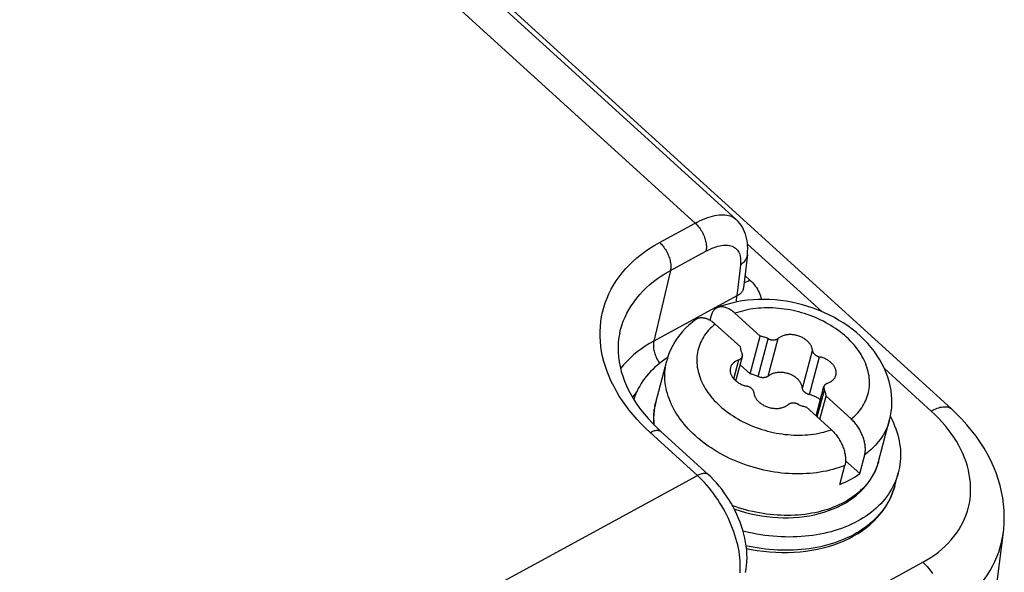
# Model space of a CAD drawing. Extents: x 0 to 594, y 0 to 420.
# Tile 90 of 105: x 560.62 to 564.21, y 111.66 to 113.68. Entities that reach past the tile are written whole.
import ezdxf

# ---------------------------------------------------------------- set-up
doc = ezdxf.new("R2010")
doc.units = 0
doc.header["$LTSCALE"] = 32.67
doc.layers.get('0').update_dxf_attribs({"linetype": 'CONTINUOUS'})
doc.layers.add('DATUM_AXIS', color=7, linetype='CONTINUOUS')

msp = doc.modelspace()

# ---------------------------------------------------------------- linework, layer by layer
at = {"color": 7, "linetype": 'CONTINUOUS'}
for p, q in [((563.2324, 112.9516), (519.6056, 152.6608)), ((564.0171, 112.2602), (555.9719, 119.5829)), ((563.274, 112.8228), (563.2598, 112.702)), ((563.131, 112.0214), (562.9589, 112.1781)), ((564.1356, 111.2508), (564.2067, 111.8104))]:
    msp.add_line(p, q, dxfattribs=at)
at = {"color": 9, "linetype": 'CONTINUOUS'}
for p, q in [((563.0839, 112.9377), (519.4585, 152.6456)), ((562.9542, 112.867), (563.0839, 112.9377)), ((563.5453, 112.615), (563.2747, 112.8614)), ((562.9936, 112.7646), (563.1232, 112.8353)), ((563.2485, 112.7848), (563.2353, 112.6719)), ((562.9936, 112.7646), (562.9332, 112.5072)), ((563.265, 112.7465), (563.2834, 112.7298)), ((563.2353, 112.6719), (562.9332, 112.5072)), ((563.9436, 112.2525), (563.7734, 112.4074)), ((563.0918, 112.0174), (562.9197, 112.174)), ((550.8503, 105.3432), (563.0918, 112.0174)), ((545.2789, 101.5413), (563.9132, 111.7009))]:
    msp.add_line(p, q, dxfattribs=at)
for points in [[(563.0839, 112.9377), (563.0933, 112.9426), (563.1026, 112.9472), (563.1118, 112.9513), (563.1208, 112.955), (563.1297, 112.9583), (563.1384, 112.9611), (563.1468, 112.9634), (563.1551, 112.9653), (563.1631, 112.9668), (563.1708, 112.9678), (563.1783, 112.9683), (563.1855, 112.9684), (563.1925, 112.968), (563.1991, 112.9671), (563.2054, 112.9658), (563.2113, 112.964), (563.2169, 112.9617), (563.2222, 112.959), (563.2271, 112.9559), (563.2316, 112.9523), (563.2324, 112.9516)], [(563.0839, 112.9377), (563.0872, 112.9345), (563.0904, 112.9312), (563.0935, 112.9277), (563.0966, 112.9241), (563.0995, 112.9202), (563.1023, 112.9163), (563.105, 112.9121), (563.1076, 112.9079), (563.11, 112.9036), (563.1122, 112.8992), (563.1143, 112.8948), (563.1163, 112.8903), (563.118, 112.8857), (563.1195, 112.8812), (563.1209, 112.8766), (563.1221, 112.8721), (563.123, 112.8676), (563.1238, 112.8632), (563.1244, 112.8589), (563.1247, 112.8546), (563.1248, 112.8505), (563.1247, 112.8464), (563.1244, 112.8426), (563.1239, 112.8388), (563.1232, 112.8353)], [(562.9197, 112.174), (562.9031, 112.1896), (562.8872, 112.2055), (562.872, 112.2217), (562.8576, 112.2383), (562.8438, 112.2551), (562.8309, 112.2721), (562.8187, 112.2894), (562.8073, 112.307), (562.7968, 112.3246), (562.7871, 112.3425), (562.7782, 112.3605), (562.7701, 112.3786), (562.763, 112.3968), (562.7567, 112.415), (562.7513, 112.4333), (562.7467, 112.4517), (562.7431, 112.47), (562.7404, 112.4882), (562.7385, 112.5065), (562.7376, 112.5246), (562.7376, 112.5426), (562.7385, 112.5605), (562.7403, 112.5783), (562.743, 112.5958), (562.7466, 112.6132), (562.7511, 112.6303), (562.7565, 112.6472), (562.7628, 112.6639), (562.7699, 112.6802), (562.7779, 112.6962), (562.7868, 112.7119), (562.7965, 112.7273), (562.807, 112.7422), (562.8183, 112.7568), (562.8305, 112.7709), (562.8434, 112.7846), (562.8571, 112.7979), (562.8715, 112.8107), (562.8867, 112.823), (562.9026, 112.8348), (562.9191, 112.846), (562.9364, 112.8568), (562.9542, 112.867)], [(562.9542, 112.867), (562.9575, 112.8638), (562.9607, 112.8605), (562.9639, 112.857), (562.9669, 112.8534), (562.9698, 112.8495), (562.9727, 112.8456), (562.9753, 112.8414), (562.9779, 112.8372), (562.9803, 112.8329), (562.9826, 112.8285), (562.9847, 112.8241), (562.9866, 112.8196), (562.9883, 112.815), (562.9899, 112.8105), (562.9912, 112.8059), (562.9924, 112.8014), (562.9934, 112.797), (562.9941, 112.7925), (562.9947, 112.7882), (562.995, 112.7839), (562.9952, 112.7798), (562.9951, 112.7757), (562.9948, 112.7719), (562.9943, 112.7681), (562.9936, 112.7646)], [(563.1232, 112.8353), (563.1308, 112.8392), (563.1383, 112.8428), (563.1457, 112.8461), (563.1529, 112.8489), (563.16, 112.8514), (563.1669, 112.8534), (563.1737, 112.8551), (563.1802, 112.8563), (563.1865, 112.8572), (563.1926, 112.8576), (563.1984, 112.8576), (563.204, 112.8572), (563.2093, 112.8564), (563.2143, 112.8552), (563.219, 112.8535), (563.2234, 112.8515), (563.2275, 112.8491), (563.2313, 112.8462), (563.2347, 112.843), (563.2378, 112.8394), (563.2405, 112.8354), (563.2429, 112.8311), (563.2449, 112.8264), (563.2465, 112.8214), (563.2478, 112.816), (563.2487, 112.8104), (563.2492, 112.8044), (563.2493, 112.7981), (563.2491, 112.7916), (563.2485, 112.7848)], [(563.274, 112.8228), (563.2735, 112.8198), (563.2727, 112.8161), (563.2715, 112.8125), (563.2701, 112.8089), (563.2683, 112.8054), (563.2663, 112.8021), (563.264, 112.7988), (563.2614, 112.7957), (563.2585, 112.7927), (563.2554, 112.7899), (563.252, 112.7873), (563.2485, 112.7848)], [(562.8094, 112.5378), (562.8122, 112.5492), (562.8168, 112.5646), (562.8222, 112.5797), (562.8283, 112.5946), (562.8353, 112.6092), (562.8431, 112.6235), (562.8517, 112.6375), (562.8611, 112.6511), (562.8712, 112.6644), (562.882, 112.6772), (562.8936, 112.6897), (562.9059, 112.7018), (562.9189, 112.7134), (562.9325, 112.7246), (562.9468, 112.7353), (562.9618, 112.7456), (562.9774, 112.7553), (562.9936, 112.7646)], [(563.2598, 112.702), (563.2598, 112.7016), (563.2592, 112.6985), (563.2584, 112.6955), (563.2573, 112.6925), (563.2559, 112.6897), (563.2542, 112.687), (563.2523, 112.6843), (563.2501, 112.6819), (563.2476, 112.6796), (563.2449, 112.6774), (563.2419, 112.6754), (563.2387, 112.6736), (563.2353, 112.6719)], [(563.2622, 112.722), (563.2632, 112.7221), (563.2663, 112.7228), (563.2695, 112.7237), (563.2728, 112.7249), (563.2763, 112.7263), (563.2798, 112.7279), (563.2834, 112.7298)], [(563.2834, 112.7298), (563.2888, 112.7247), (563.2939, 112.7193), (563.2986, 112.7139), (563.303, 112.7083), (563.307, 112.7026), (563.3107, 112.6968), (563.3139, 112.6909), (563.3168, 112.6849), (563.3192, 112.679), (563.3213, 112.6729), (563.3229, 112.6669), (563.3241, 112.6608), (563.3243, 112.6595)], [(563.2353, 112.6719), (563.2345, 112.6683), (563.234, 112.6646), (563.2337, 112.6607), (563.2337, 112.6567), (563.2338, 112.6525), (563.234, 112.65)], [(562.9332, 112.5072), (562.9173, 112.4981), (562.902, 112.4886), (562.8872, 112.4785), (562.8731, 112.4679), (562.8597, 112.4569), (562.8469, 112.4455), (562.8348, 112.4336), (562.8234, 112.4213), (562.8127, 112.4086), (562.8118, 112.4074)], [(562.9332, 112.5072), (562.9325, 112.5037), (562.932, 112.4999), (562.9317, 112.496), (562.9316, 112.492), (562.9318, 112.4879), (562.9321, 112.4836), (562.9327, 112.4793), (562.9334, 112.4748), (562.9344, 112.4704), (562.9355, 112.4658), (562.9369, 112.4613), (562.9385, 112.4568), (562.9402, 112.4522), (562.9421, 112.4477), (562.9442, 112.4433), (562.9465, 112.4389), (562.9489, 112.4346), (562.9514, 112.4303), (562.9541, 112.4263)], [(562.8715, 112.3234), (562.8641, 112.3143), (562.8556, 112.3026)], [(563.9132, 111.7009), (563.9283, 111.7095), (563.9428, 111.7186), (563.9567, 111.7282), (563.97, 111.7382), (563.9826, 111.7486), (563.9946, 111.7595), (564.006, 111.7708), (564.0166, 111.7825), (564.0266, 111.7945), (564.0358, 111.8069), (564.0443, 111.8196), (564.0521, 111.8326), (564.0591, 111.846), (564.0654, 111.8596), (564.0709, 111.8734), (564.0756, 111.8875), (564.0795, 111.9018), (564.0827, 111.9163), (564.0851, 111.931), (564.0866, 111.9458), (564.0874, 111.9607), (564.0874, 111.9758), (564.0866, 111.9909), (564.085, 112.0061), (564.0826, 112.0213), (564.0794, 112.0366), (564.0754, 112.0518), (564.0707, 112.067), (564.0652, 112.0822), (564.0589, 112.0973), (564.0519, 112.1123), (564.0442, 112.1271), (564.0357, 112.1419), (564.0266, 112.1565), (564.0167, 112.1709), (564.0061, 112.1851), (563.9949, 112.1991), (563.983, 112.2129), (563.9704, 112.2264), (563.9573, 112.2396), (563.9436, 112.2525)], [(563.9436, 112.2525), (563.9493, 112.2556), (563.955, 112.2583), (563.9605, 112.2606), (563.9659, 112.2627), (563.9712, 112.2644), (563.9763, 112.2659), (563.9813, 112.2669), (563.986, 112.2677), (563.9906, 112.2681), (563.9949, 112.2681), (563.999, 112.2678), (564.0029, 112.2672), (564.0065, 112.2662), (564.0099, 112.2649), (564.013, 112.2633), (564.0158, 112.2613), (564.0171, 112.2602)], [(562.9197, 112.174), (562.9232, 112.1758), (562.9267, 112.1774), (562.93, 112.1788), (562.9333, 112.18), (562.9365, 112.1809), (562.9395, 112.1816), (562.9425, 112.1821), (562.9452, 112.1823), (562.9479, 112.1823), (562.9503, 112.182), (562.9526, 112.1815), (562.9547, 112.1807), (562.9566, 112.1797), (562.9584, 112.1785), (562.9589, 112.1781)], [(563.0918, 112.0174), (563.0953, 112.0192), (563.0988, 112.0208), (563.1021, 112.0222), (563.1054, 112.0234), (563.1086, 112.0243), (563.1116, 112.025), (563.1146, 112.0254), (563.1173, 112.0257), (563.12, 112.0256), (563.1224, 112.0254), (563.1247, 112.0248), (563.1268, 112.0241), (563.1287, 112.0231), (563.1305, 112.0219), (563.131, 112.0214)], [(563.2473, 111.6628), (563.248, 111.6732), (563.2483, 111.6838), (563.2482, 111.6946), (563.2476, 111.7057), (563.2467, 111.717), (563.2453, 111.7285), (563.2436, 111.7402), (563.2414, 111.752), (563.2389, 111.7639), (563.2359, 111.7759), (563.2326, 111.788), (563.2289, 111.8002), (563.2248, 111.8123), (563.2204, 111.8245), (563.2156, 111.8366), (563.2105, 111.8487), (563.205, 111.8608), (563.1993, 111.8727), (563.1932, 111.8845), (563.1868, 111.8962), (563.1801, 111.9077), (563.1731, 111.919), (563.1659, 111.9301), (563.1585, 111.941), (563.1508, 111.9517), (563.1429, 111.962), (563.1347, 111.9721), (563.1265, 111.9818), (563.118, 111.9913), (563.1094, 112.0003), (563.1006, 112.009), (563.0918, 112.0174)], [(563.9867, 111.508), (564.0051, 111.5188), (564.0227, 111.5302), (564.0397, 111.5422), (564.056, 111.5546), (564.0715, 111.5676), (564.0863, 111.5811), (564.1004, 111.595), (564.1136, 111.6093), (564.1261, 111.6241), (564.1378, 111.6393), (564.1486, 111.6549), (564.1585, 111.6709), (564.1676, 111.6872), (564.1759, 111.7038), (564.1832, 111.7208), (564.1897, 111.738), (564.1953, 111.7555), (564.1999, 111.7732), (564.2037, 111.7911), (564.2067, 111.8104)], [(563.9132, 111.7009), (563.9186, 111.6959), (563.9238, 111.6906), (563.929, 111.685), (563.934, 111.6791), (563.9388, 111.6731), (563.9436, 111.6668), (563.9481, 111.6603)]]:
    msp.add_lwpolyline(points, dxfattribs=at)
at = {"color": 7, "linetype": 'CONTINUOUS'}
for points in [[(563.274, 112.8228), (563.275, 112.8337), (563.2754, 112.8457), (563.2751, 112.8571), (563.2741, 112.868), (563.2724, 112.8783), (563.2702, 112.8881), (563.2674, 112.8974), (563.2641, 112.9062), (563.2603, 112.9145), (563.2561, 112.9224), (563.2514, 112.9298), (563.2462, 112.9368), (563.2406, 112.9434), (563.2346, 112.9496), (563.2324, 112.9516)], [(562.8094, 112.5378), (562.8061, 112.5205), (562.8039, 112.5029), (562.803, 112.4853), (562.8031, 112.4675), (562.8044, 112.4498), (562.8067, 112.432), (562.8101, 112.4143), (562.8146, 112.3966), (562.82, 112.379), (562.8265, 112.3614), (562.8339, 112.3439), (562.8423, 112.3266), (562.8516, 112.3093), (562.8619, 112.2922), (562.8731, 112.2752), (562.8852, 112.2584), (562.8982, 112.2418), (562.9121, 112.2255), (562.9269, 112.2094), (562.9425, 112.1936), (562.9589, 112.1781)], [(564.2067, 111.8104), (564.2081, 111.8229), (564.2096, 111.8451), (564.2101, 111.8674), (564.2093, 111.89), (564.2074, 111.9127), (564.2043, 111.9354), (564.2001, 111.9583), (564.1946, 111.9812), (564.1879, 112.0042), (564.1799, 112.027), (564.1708, 112.0498), (564.1604, 112.0725), (564.1489, 112.0949), (564.1361, 112.1171), (564.1222, 112.1391), (564.1071, 112.1606), (564.0909, 112.1818), (564.0736, 112.2025), (564.0553, 112.2227), (564.036, 112.2424), (564.0171, 112.2602)], [(563.2672, 111.6642), (563.2693, 111.6752), (563.2712, 111.6885), (563.2723, 111.7022), (563.2728, 111.7162), (563.2725, 111.7304), (563.2716, 111.7449), (563.27, 111.7594), (563.2677, 111.774), (563.2649, 111.7887), (563.2614, 111.8033), (563.2574, 111.8178), (563.2528, 111.8323), (563.2477, 111.8466), (563.242, 111.8609), (563.2359, 111.8749), (563.2293, 111.8888), (563.2223, 111.9025), (563.2148, 111.916), (563.2069, 111.9292), (563.1986, 111.9421), (563.1899, 111.9547), (563.1807, 111.967), (563.1712, 111.979), (563.1614, 111.9906), (563.1511, 112.0017), (563.1406, 112.0124), (563.131, 112.0214)]]:
    msp.add_lwpolyline(points, dxfattribs=at)
at = {"layer": 'DATUM_AXIS', "color": 7, "linetype": 'CONTINUOUS'}
for p, q in [((563.1381, 112.5835), (563.1429, 112.6015)), ((563.3204, 112.5254), (563.2288, 112.6088)), ((563.2485, 112.4861), (563.1568, 112.5696)), ((563.2839, 112.3876), (563.3204, 112.5254)), ((563.2321, 112.3622), (563.2558, 112.4515)), ((562.94, 112.2838), (562.9802, 112.4354)), ((563.2839, 112.3876), (563.2476, 112.4206)), ((563.5247, 112.2346), (563.5531, 112.3415)), ((563.5381, 112.2225), (563.5605, 112.3069)), ((563.6521, 112.2234), (563.5605, 112.3069)), ((563.5802, 112.1842), (563.4885, 112.2676)), ((563.7519, 112.0684), (563.7921, 112.2199)), ((563.6832, 112.0242), (563.7015, 112.093)), ((563.6832, 112.0242), (563.6319, 112.0709)), ((563.6112, 111.9849), (563.6295, 112.0538)), ((563.811, 111.979), (563.8238, 112.0272))]:
    msp.add_line(p, q, dxfattribs=at)
at = {"layer": 'DATUM_AXIS', "color": 9, "linetype": 'CONTINUOUS'}
for p, q in [((563.3128, 112.3783), (563.3494, 112.5161)), ((563.3499, 112.3797), (563.3864, 112.5174)), ((563.4745, 112.3357), (563.511, 112.4734)), ((563.5004, 112.3121), (563.5369, 112.4499)), ((563.2244, 112.3696), (563.2428, 112.4391)), ((563.5289, 112.2308), (563.555, 112.3289)), ((563.7485, 112.057), (563.7463, 112.0505)), ((563.8077, 111.9678), (563.8051, 111.96)), ((563.811, 111.979), (563.8077, 111.9678))]:
    msp.add_line(p, q, dxfattribs=at)
at = {"layer": 'DATUM_AXIS', "color": 7, "linetype": 'CONTINUOUS'}
for points in [[(563.1656, 112.6299), (563.164, 112.6292), (563.1617, 112.628), (563.1595, 112.6267), (563.1574, 112.6252), (563.1554, 112.6235), (563.1535, 112.6217), (563.1518, 112.6197), (563.1501, 112.6175), (563.1486, 112.6152), (563.1472, 112.6127), (563.1459, 112.6101), (563.1448, 112.6074), (563.1438, 112.6045), (563.1429, 112.6015)], [(563.7921, 112.2199), (563.7956, 112.2347), (563.7982, 112.2498), (563.7999, 112.265), (563.8007, 112.2805), (563.8006, 112.2961), (563.7996, 112.3119), (563.7977, 112.3276), (563.7947, 112.3437), (563.7909, 112.3596), (563.786, 112.3756), (563.7802, 112.3915), (563.7734, 112.4074), (563.7657, 112.4231), (563.7569, 112.4387), (563.7472, 112.454), (563.7367, 112.469), (563.7252, 112.4838), (563.7128, 112.4981), (563.6997, 112.512), (563.6857, 112.5254), (563.6711, 112.5383), (563.6558, 112.5506), (563.6398, 112.5625), (563.6232, 112.5737), (563.6062, 112.5842), (563.5886, 112.5942), (563.5706, 112.6035), (563.5521, 112.6121), (563.5333, 112.6201), (563.5142, 112.6273), (563.4948, 112.6339), (563.4752, 112.6397), (563.4553, 112.6448), (563.4353, 112.6492), (563.4152, 112.6528), (563.395, 112.6557), (563.3748, 112.6577), (563.3546, 112.6591), (563.3345, 112.6596), (563.3145, 112.6594), (563.2946, 112.6583), (563.2749, 112.6565), (563.2555, 112.6539), (563.2363, 112.6505), (563.2175, 112.6463), (563.1991, 112.6414), (563.1812, 112.6356), (563.1656, 112.6299)], [(563.2288, 112.6088), (563.2257, 112.6115), (563.2226, 112.6141), (563.2194, 112.6165), (563.2163, 112.6188), (563.2131, 112.6209), (563.21, 112.6228), (563.2068, 112.6246), (563.2037, 112.6261), (563.2005, 112.6275), (563.1974, 112.6288), (563.1943, 112.6298), (563.1913, 112.6307), (563.1883, 112.6314), (563.1853, 112.6319), (563.1824, 112.6322), (563.1796, 112.6323), (563.1768, 112.6323), (563.1741, 112.632), (563.1714, 112.6316), (563.1689, 112.631), (563.1664, 112.6302), (563.1656, 112.6299)], [(563.0862, 112.5865), (563.0875, 112.5875), (563.0897, 112.5888), (563.092, 112.59), (563.0944, 112.5909), (563.0969, 112.5917), (563.0994, 112.5923), (563.1021, 112.5928), (563.1048, 112.593), (563.1076, 112.5931), (563.1104, 112.593), (563.1134, 112.5926), (563.1163, 112.5921), (563.1193, 112.5915), (563.1224, 112.5906), (563.1254, 112.5895), (563.1286, 112.5883), (563.1317, 112.5869), (563.1348, 112.5853), (563.138, 112.5836), (563.1411, 112.5816), (563.1443, 112.5795), (563.1475, 112.5773), (563.1506, 112.5749), (563.1537, 112.5723), (563.1568, 112.5696)], [(563.0862, 112.5865), (563.0737, 112.5769), (563.061, 112.566), (563.0492, 112.5547), (563.0382, 112.5429), (563.028, 112.5306), (563.0187, 112.518), (563.0102, 112.505), (563.0025, 112.4917), (562.9957, 112.478), (562.9897, 112.4641), (562.9845, 112.4498), (562.9802, 112.4354)], [(563.3494, 112.5161), (563.3464, 112.5175), (563.3433, 112.5189), (563.3401, 112.5201), (563.3369, 112.5213), (563.3337, 112.5223), (563.3304, 112.5233), (563.3271, 112.5241), (563.3238, 112.5248), (563.3204, 112.5254)], [(563.511, 112.4734), (563.5108, 112.4759), (563.5104, 112.4784), (563.5098, 112.4809), (563.509, 112.4834), (563.5081, 112.4859), (563.5071, 112.4884), (563.5059, 112.4909), (563.5045, 112.4933), (563.503, 112.4957), (563.5013, 112.4981), (563.4995, 112.5004), (563.4975, 112.5026), (563.4955, 112.5049), (563.4932, 112.507), (563.4909, 112.5091), (563.4885, 112.5111), (563.4859, 112.5131), (563.4832, 112.5149), (563.4805, 112.5167), (563.4776, 112.5184), (563.4746, 112.52), (563.4716, 112.5215), (563.4685, 112.5229), (563.4654, 112.5242), (563.4621, 112.5254), (563.4589, 112.5265), (563.4556, 112.5275), (563.4522, 112.5284), (563.4489, 112.5291), (563.4455, 112.5297), (563.4421, 112.5303), (563.4387, 112.5306), (563.4353, 112.5309), (563.4319, 112.5311), (563.4286, 112.5311), (563.4253, 112.531), (563.422, 112.5308), (563.4188, 112.5304), (563.4156, 112.53), (563.4125, 112.5294), (563.4095, 112.5287), (563.4065, 112.5279), (563.4036, 112.5269), (563.4009, 112.5259), (563.3982, 112.5247), (563.3956, 112.5235), (563.3931, 112.5221), (563.3908, 112.5207), (563.3885, 112.5191), (563.3864, 112.5174)], [(563.2485, 112.4861), (563.2484, 112.4837), (563.2486, 112.4812), (563.2489, 112.4788), (563.2493, 112.4763), (563.2499, 112.4738), (563.2507, 112.4714), (563.2516, 112.4689), (563.2527, 112.4665), (563.254, 112.4641)], [(563.3494, 112.5161), (563.351, 112.5153), (563.3527, 112.5146), (563.3544, 112.514), (563.3561, 112.5134), (563.3579, 112.5129), (563.3596, 112.5125), (563.3614, 112.5122), (563.3632, 112.5119), (563.365, 112.5117), (563.3668, 112.5116), (563.3686, 112.5116), (563.3703, 112.5117), (563.372, 112.5118), (563.3737, 112.5121), (563.3754, 112.5124), (563.377, 112.5127), (563.3785, 112.5132), (563.38, 112.5137), (563.3815, 112.5143), (563.3828, 112.515), (563.3841, 112.5158), (563.3853, 112.5166), (563.3864, 112.5174)], [(563.2428, 112.4391), (563.2443, 112.4397), (563.2457, 112.4403), (563.247, 112.441), (563.2483, 112.4417), (563.2495, 112.4426), (563.2506, 112.4434), (563.2516, 112.4444), (563.2525, 112.4454), (563.2534, 112.4464), (563.2541, 112.4475), (563.2547, 112.4487), (563.2553, 112.4498), (563.2557, 112.4511), (563.2558, 112.4515)], [(563.2558, 112.4515), (563.256, 112.4523), (563.2562, 112.4536), (563.2563, 112.4549), (563.2563, 112.4562), (563.2562, 112.4575), (563.2559, 112.4588), (563.2556, 112.4601), (563.2552, 112.4614), (563.2546, 112.4628), (563.254, 112.4641)], [(563.511, 112.4734), (563.5112, 112.4721), (563.5114, 112.4708), (563.5118, 112.4695), (563.5122, 112.4682), (563.5128, 112.4669), (563.5135, 112.4656), (563.5143, 112.4643), (563.5151, 112.463), (563.5161, 112.4618), (563.5172, 112.4606), (563.5183, 112.4595), (563.5195, 112.4583), (563.5208, 112.4573), (563.5222, 112.4563), (563.5236, 112.4553), (563.5251, 112.4544), (563.5267, 112.4535), (563.5283, 112.4528), (563.53, 112.452), (563.5317, 112.4514), (563.5334, 112.4508), (563.5352, 112.4503), (563.5403, 112.4491)], [(563.5967, 112.383), (563.5969, 112.3838), (563.5974, 112.3862), (563.5977, 112.3886), (563.5978, 112.3911), (563.5978, 112.3935), (563.5976, 112.396), (563.5973, 112.3985), (563.5968, 112.401), (563.5961, 112.4035), (563.5953, 112.406), (563.5943, 112.4085), (563.5931, 112.4109), (563.5918, 112.4134), (563.5903, 112.4158), (563.5887, 112.4182), (563.587, 112.4205), (563.5851, 112.4228), (563.583, 112.425), (563.5809, 112.4272), (563.5786, 112.4293), (563.5762, 112.4314), (563.5737, 112.4334), (563.571, 112.4353), (563.5683, 112.4371), (563.5655, 112.4388), (563.5626, 112.4404), (563.5596, 112.442), (563.5565, 112.4434), (563.5533, 112.4448), (563.5502, 112.446), (563.5469, 112.4472), (563.5436, 112.4482), (563.5403, 112.4491)], [(562.9838, 112.4474), (562.9744, 112.4412), (562.9647, 112.4344), (562.9553, 112.4273), (562.9462, 112.4199), (562.9375, 112.4123), (562.9292, 112.4044), (562.9213, 112.3964), (562.9137, 112.3881), (562.9065, 112.3796), (562.8998, 112.3709), (562.8934, 112.362), (562.8874, 112.3529), (562.8819, 112.3436), (562.8767, 112.3342), (562.872, 112.3245), (562.8677, 112.3148), (562.8639, 112.3049), (562.8605, 112.2948), (562.8604, 112.2946)], [(563.2428, 112.4391), (563.24, 112.4381), (563.2373, 112.437), (563.2347, 112.4357), (563.2322, 112.4344), (563.2298, 112.433), (563.2276, 112.4314), (563.2254, 112.4298), (563.2234, 112.428), (563.2216, 112.4262), (563.2198, 112.4243), (563.2183, 112.4224), (563.2168, 112.4203), (563.2155, 112.4182), (563.2144, 112.416), (563.2135, 112.4138), (563.2127, 112.4115), (563.2122, 112.41)], [(563.2122, 112.41), (563.212, 112.4092), (563.2115, 112.4068), (563.2112, 112.4044), (563.2111, 112.4019), (563.2111, 112.3995), (563.2113, 112.397), (563.2116, 112.3945), (563.2121, 112.392), (563.2128, 112.3895), (563.2137, 112.387), (563.2147, 112.3845), (563.2158, 112.3821), (563.2171, 112.3796), (563.2186, 112.3772), (563.2202, 112.3748), (563.222, 112.3725), (563.2239, 112.3702), (563.2259, 112.368), (563.2281, 112.3658), (563.2303, 112.3637), (563.2327, 112.3616), (563.2353, 112.3596), (563.2379, 112.3577), (563.2406, 112.3559), (563.2435, 112.3542), (563.2464, 112.3526), (563.2494, 112.351), (563.2524, 112.3496), (563.2556, 112.3482), (563.2588, 112.347), (563.262, 112.3459), (563.2653, 112.3448), (563.2686, 112.3439), (563.272, 112.3431)], [(563.3128, 112.3783), (563.3098, 112.3798), (563.3067, 112.3811), (563.3036, 112.3824), (563.3004, 112.3835), (563.2971, 112.3846), (563.2939, 112.3855), (563.2906, 112.3863), (563.2872, 112.387), (563.2839, 112.3876)], [(563.3499, 112.3797), (563.3487, 112.3788), (563.3475, 112.378), (563.3463, 112.3773), (563.3449, 112.3766), (563.3435, 112.376), (563.342, 112.3754), (563.3404, 112.375), (563.3388, 112.3746), (563.3372, 112.3743), (563.3355, 112.3741), (563.3338, 112.3739), (563.332, 112.3739), (563.3302, 112.3739), (563.3285, 112.374), (563.3267, 112.3742), (563.3249, 112.3744), (563.3231, 112.3748), (563.3213, 112.3752), (563.3195, 112.3757), (563.3178, 112.3762), (563.3161, 112.3769), (563.3144, 112.3776), (563.3128, 112.3783)], [(563.4745, 112.3357), (563.4742, 112.3382), (563.4738, 112.3407), (563.4732, 112.3432), (563.4725, 112.3457), (563.4716, 112.3482), (563.4705, 112.3507), (563.4693, 112.3531), (563.4679, 112.3555), (563.4664, 112.3579), (563.4647, 112.3603), (563.4629, 112.3626), (563.461, 112.3649), (563.4589, 112.3671), (563.4567, 112.3693), (563.4544, 112.3713), (563.4519, 112.3734), (563.4493, 112.3753), (563.4467, 112.3772), (563.4439, 112.379), (563.441, 112.3807), (563.4381, 112.3823), (563.4351, 112.3838), (563.432, 112.3852), (563.4288, 112.3865), (563.4256, 112.3877), (563.4223, 112.3888), (563.419, 112.3897), (563.4157, 112.3906), (563.4123, 112.3914), (563.4089, 112.392), (563.4055, 112.3925), (563.4021, 112.3929), (563.3988, 112.3932), (563.3954, 112.3933), (563.3921, 112.3933), (563.3887, 112.3932), (563.3855, 112.393), (563.3822, 112.3927), (563.3791, 112.3922), (563.376, 112.3916), (563.3729, 112.3909), (563.37, 112.3901), (563.3671, 112.3892), (563.3643, 112.3881), (563.3616, 112.387), (563.359, 112.3857), (563.3566, 112.3844), (563.3542, 112.3829), (563.352, 112.3813), (563.3499, 112.3797)], [(563.5661, 112.3539), (563.5689, 112.3549), (563.5716, 112.356), (563.5742, 112.3573), (563.5767, 112.3586), (563.5791, 112.36), (563.5814, 112.3616), (563.5835, 112.3632), (563.5855, 112.365), (563.5874, 112.3668), (563.5891, 112.3687), (563.5907, 112.3706), (563.5921, 112.3727), (563.5934, 112.3748), (563.5945, 112.377), (563.5955, 112.3792), (563.5963, 112.3815), (563.5967, 112.383)], [(563.2979, 112.3196), (563.2977, 112.3209), (563.2975, 112.3222), (563.2971, 112.3235), (563.2967, 112.3248), (563.2961, 112.3261), (563.2954, 112.3274), (563.2947, 112.3287), (563.2938, 112.33), (563.2928, 112.3312), (563.2918, 112.3324), (563.2906, 112.3335), (563.2894, 112.3347), (563.2881, 112.3357), (563.2867, 112.3367), (563.2853, 112.3377), (563.2838, 112.3386), (563.2822, 112.3395), (563.2806, 112.3403), (563.2789, 112.341), (563.2773, 112.3416), (563.2755, 112.3422), (563.2738, 112.3427), (563.272, 112.3431)], [(563.5531, 112.3415), (563.5529, 112.3407), (563.5527, 112.3394), (563.5526, 112.3381), (563.5526, 112.3368), (563.5527, 112.3355), (563.553, 112.3342), (563.5533, 112.3329), (563.5538, 112.3316), (563.5543, 112.3302), (563.555, 112.3289)], [(563.5661, 112.3539), (563.5646, 112.3533), (563.5632, 112.3527), (563.5619, 112.352), (563.5606, 112.3513), (563.5594, 112.3504), (563.5583, 112.3496), (563.5573, 112.3486), (563.5564, 112.3476), (563.5555, 112.3466), (563.5548, 112.3455), (563.5542, 112.3443), (563.5537, 112.3432), (563.5532, 112.3419), (563.5531, 112.3415)], [(563.2979, 112.3196), (563.2981, 112.3171), (563.2986, 112.3146), (563.2991, 112.3121), (563.2999, 112.3096), (563.3008, 112.3071), (563.3018, 112.3046), (563.3031, 112.3021), (563.3044, 112.2997), (563.306, 112.2973), (563.3076, 112.295), (563.3094, 112.2926), (563.3114, 112.2904), (563.3135, 112.2882), (563.3157, 112.286), (563.318, 112.2839), (563.3205, 112.2819), (563.323, 112.2799), (563.3257, 112.2781), (563.3285, 112.2763), (563.3313, 112.2746), (563.3343, 112.273), (563.3373, 112.2715), (563.3404, 112.2701), (563.3436, 112.2688), (563.3468, 112.2676), (563.35, 112.2665), (563.3534, 112.2655), (563.3567, 112.2646), (563.3601, 112.2639), (563.3634, 112.2633), (563.3668, 112.2627), (563.3702, 112.2624), (563.3736, 112.2621), (563.377, 112.2619), (563.3803, 112.2619), (563.3836, 112.262), (563.3869, 112.2622), (563.3901, 112.2626), (563.3933, 112.263), (563.3964, 112.2636), (563.3994, 112.2643), (563.4024, 112.2651), (563.4053, 112.2661), (563.4081, 112.2671), (563.4108, 112.2683), (563.4133, 112.2695), (563.4158, 112.2709), (563.4182, 112.2724), (563.4204, 112.2739), (563.4225, 112.2756)], [(563.5004, 112.3121), (563.4986, 112.3126), (563.4968, 112.3131), (563.4951, 112.3136), (563.4934, 112.3143), (563.4918, 112.315), (563.4901, 112.3158), (563.4886, 112.3166), (563.4871, 112.3175), (563.4856, 112.3185), (563.4843, 112.3195), (563.483, 112.3206), (563.4817, 112.3217), (563.4806, 112.3229), (563.4795, 112.3241), (563.4786, 112.3253), (563.4777, 112.3265), (563.4769, 112.3278), (563.4763, 112.3291), (563.4757, 112.3304), (563.4752, 112.3317), (563.4749, 112.3331), (563.4746, 112.3344), (563.4745, 112.3357)], [(563.5403, 112.2931), (563.5396, 112.2936), (563.5371, 112.2956), (563.5345, 112.2975), (563.5317, 112.2993), (563.5289, 112.3011), (563.526, 112.3027), (563.523, 112.3042), (563.5199, 112.3057), (563.5168, 112.307), (563.5136, 112.3083), (563.5104, 112.3094), (563.5071, 112.3104), (563.5037, 112.3113), (563.5004, 112.3121)], [(563.5605, 112.3069), (563.5605, 112.3093), (563.5604, 112.3118), (563.5601, 112.3142), (563.5596, 112.3167), (563.559, 112.3192), (563.5582, 112.3216), (563.5573, 112.3241), (563.5562, 112.3265), (563.555, 112.3289)], [(562.94, 112.2838), (562.9368, 112.27), (562.9345, 112.256), (562.9331, 112.2417), (562.9325, 112.2274), (562.9329, 112.2128), (562.9338, 112.2023)], [(563.4595, 112.2769), (563.4579, 112.2777), (563.4563, 112.2784), (563.4546, 112.279), (563.4528, 112.2796), (563.4511, 112.2801), (563.4493, 112.2805), (563.4475, 112.2808), (563.4457, 112.2811), (563.4439, 112.2813), (563.4421, 112.2814), (563.4403, 112.2814), (563.4386, 112.2813), (563.4369, 112.2812), (563.4352, 112.281), (563.4335, 112.2806), (563.4319, 112.2803), (563.4304, 112.2798), (563.4289, 112.2793), (563.4275, 112.2787), (563.4261, 112.278), (563.4248, 112.2773), (563.4236, 112.2764), (563.4225, 112.2756)], [(563.4595, 112.2769), (563.4626, 112.2755), (563.4656, 112.2741), (563.4688, 112.2729), (563.472, 112.2717), (563.4752, 112.2707), (563.4785, 112.2698), (563.4818, 112.2689), (563.4851, 112.2682), (563.4885, 112.2676)], [(563.7015, 112.093), (563.7022, 112.0962), (563.7028, 112.0994), (563.7033, 112.1028), (563.7036, 112.1063), (563.7038, 112.1098), (563.7039, 112.1135), (563.7038, 112.1172), (563.7036, 112.121), (563.7032, 112.1249), (563.7027, 112.1288), (563.7021, 112.1328), (563.7013, 112.1369), (563.7004, 112.1409), (563.6994, 112.145), (563.6982, 112.1492), (563.6969, 112.1533), (563.6955, 112.1574), (563.6939, 112.1616), (563.6922, 112.1657), (563.6904, 112.1698), (563.6885, 112.1739), (563.6865, 112.1779), (563.6844, 112.1819), (563.6822, 112.1858), (563.6798, 112.1897), (563.6774, 112.1935), (563.6749, 112.1972), (563.6723, 112.2009), (563.6696, 112.2044), (563.6668, 112.2079), (563.664, 112.2112), (563.6611, 112.2145), (563.6582, 112.2176), (563.6552, 112.2206), (563.6521, 112.2234)], [(563.795, 112.2321), (563.7957, 112.2308), (563.8011, 112.2201), (563.8061, 112.2093), (563.8106, 112.1984), (563.8148, 112.1875), (563.8185, 112.1766), (563.8217, 112.1657), (563.8245, 112.1547), (563.8269, 112.1438), (563.8288, 112.1328), (563.8303, 112.1219), (563.8313, 112.111), (563.8319, 112.1002), (563.8321, 112.0894), (563.8318, 112.0786), (563.831, 112.068), (563.8298, 112.0574), (563.8281, 112.0469), (563.826, 112.0365), (563.8238, 112.0272)], [(563.5802, 112.1842), (563.5832, 112.1813), (563.5862, 112.1783), (563.5892, 112.1752), (563.592, 112.172), (563.5949, 112.1686), (563.5976, 112.1652), (563.6003, 112.1616), (563.6029, 112.158), (563.6054, 112.1543), (563.6079, 112.1505), (563.6102, 112.1466), (563.6124, 112.1426), (563.6145, 112.1387), (563.6166, 112.1346), (563.6185, 112.1305), (563.6203, 112.1264), (563.6219, 112.1223), (563.6235, 112.1182), (563.6249, 112.1141), (563.6262, 112.1099), (563.6274, 112.1058), (563.6284, 112.1017), (563.6294, 112.0976), (563.6301, 112.0936), (563.6308, 112.0896), (563.6313, 112.0857), (563.6316, 112.0818), (563.6318, 112.078), (563.6319, 112.0742), (563.6319, 112.0706), (563.6317, 112.067), (563.6313, 112.0635), (563.6309, 112.0602), (563.6302, 112.0569), (563.6295, 112.0538)], [(563.2259, 111.8956), (563.2286, 111.8946), (563.2477, 111.8885), (563.267, 111.8829), (563.2865, 111.8781), (563.3061, 111.8739), (563.3257, 111.8704), (563.3455, 111.8676), (563.3652, 111.8655), (563.3849, 111.8641), (563.4046, 111.8634), (563.424, 111.8635), (563.4434, 111.8642), (563.4625, 111.8656), (563.4813, 111.8678), (563.4999, 111.8707), (563.5181, 111.8742), (563.5359, 111.8785), (563.5533, 111.8835), (563.5702, 111.8891), (563.5866, 111.8954), (563.6025, 111.9024), (563.6177, 111.91), (563.6323, 111.9182), (563.6463, 111.927), (563.6595, 111.9363), (563.672, 111.9462), (563.6838, 111.9566), (563.6947, 111.9675), (563.7048, 111.9788), (563.7141, 111.9906), (563.7226, 112.0027), (563.7302, 112.0152), (563.7369, 112.0281), (563.7428, 112.0412), (563.7478, 112.0547), (563.7519, 112.0684)], [(563.8238, 112.0272), (563.8205, 112.016), (563.8171, 112.006), (563.8132, 111.9961), (563.809, 111.9863), (563.8043, 111.9767), (563.7991, 111.9673), (563.7936, 111.958), (563.7876, 111.9489), (563.7812, 111.94), (563.7744, 111.9313), (563.7673, 111.9228), (563.7597, 111.9145), (563.7518, 111.9064), (563.7434, 111.8986), (563.7348, 111.891), (563.7257, 111.8836), (563.7163, 111.8765), (563.7066, 111.8696), (563.6965, 111.863), (563.6861, 111.8567), (563.6754, 111.8506), (563.6644, 111.8448), (563.653, 111.8393), (563.6414, 111.8341), (563.6296, 111.8292), (563.6174, 111.8246), (563.605, 111.8203), (563.5924, 111.8162), (563.5795, 111.8125), (563.5664, 111.8091), (563.5532, 111.8061), (563.5397, 111.8033), (563.526, 111.8009), (563.5122, 111.7987), (563.4982, 111.797), (563.484, 111.7955), (563.4698, 111.7944), (563.4554, 111.7936), (563.4409, 111.7931), (563.4263, 111.7929), (563.4117, 111.7931), (563.3969, 111.7936), (563.3822, 111.7945), (563.3674, 111.7957), (563.3525, 111.7972), (563.3377, 111.799), (563.3228, 111.8012), (563.308, 111.8036), (563.2932, 111.8065), (563.2784, 111.8096), (563.2637, 111.813), (563.2583, 111.8144)], [(563.6112, 111.9849), (563.6211, 111.989), (563.6307, 111.9933), (563.6401, 111.9979), (563.6492, 112.0027), (563.6581, 112.0077), (563.6667, 112.013), (563.6751, 112.0185), (563.6832, 112.0242)], [(563.2709, 111.7512), (563.2876, 111.7478), (563.3101, 111.744), (563.3326, 111.741), (563.3552, 111.7387), (563.3777, 111.7373), (563.4, 111.7365), (563.4223, 111.7366), (563.4443, 111.7375), (563.4661, 111.7391), (563.4876, 111.7415), (563.5088, 111.7446), (563.5297, 111.7486), (563.5501, 111.7533), (563.57, 111.7587), (563.5894, 111.7649), (563.6083, 111.7718), (563.6266, 111.7795), (563.6443, 111.7878), (563.6612, 111.7968), (563.6775, 111.8064), (563.693, 111.8167), (563.7077, 111.8276), (563.7216, 111.8391), (563.7347, 111.8511), (563.7468, 111.8637), (563.7581, 111.8767), (563.7685, 111.8902), (563.778, 111.9041), (563.7865, 111.9184), (563.7941, 111.933), (563.8007, 111.948), (563.8063, 111.9634), (563.811, 111.979)]]:
    msp.add_lwpolyline(points, dxfattribs=at)
at = {"layer": 'DATUM_AXIS', "color": 9, "linetype": 'CONTINUOUS'}
for points in [[(563.6521, 112.2234), (563.6585, 112.2287), (563.6646, 112.2342), (563.6704, 112.2399), (563.6759, 112.2457), (563.6811, 112.2517), (563.686, 112.2579), (563.6906, 112.2643), (563.6948, 112.2708), (563.6987, 112.2774), (563.7023, 112.2842), (563.7055, 112.2911), (563.7084, 112.2981), (563.711, 112.3052), (563.7132, 112.3124), (563.7151, 112.3198), (563.7166, 112.3272), (563.7177, 112.3347), (563.7185, 112.3422), (563.719, 112.3499), (563.7191, 112.3575), (563.7188, 112.3653), (563.7182, 112.373), (563.7172, 112.3808), (563.7158, 112.3886), (563.7141, 112.3964), (563.7121, 112.4042), (563.7097, 112.412), (563.707, 112.4198), (563.7039, 112.4276), (563.7005, 112.4353), (563.6967, 112.443), (563.6926, 112.4506), (563.6882, 112.4581), (563.6835, 112.4656), (563.6785, 112.473), (563.6731, 112.4804), (563.6674, 112.4876), (563.6615, 112.4947), (563.6552, 112.5018), (563.6487, 112.5087), (563.6419, 112.5154), (563.6348, 112.5221), (563.6274, 112.5286), (563.6198, 112.5349), (563.612, 112.5411), (563.6039, 112.5471), (563.5956, 112.553), (563.5871, 112.5587), (563.5784, 112.5641), (563.5694, 112.5695), (563.5603, 112.5746), (563.551, 112.5795), (563.5416, 112.5842), (563.532, 112.5886), (563.5222, 112.5929), (563.5123, 112.597), (563.5023, 112.6008), (563.4922, 112.6044), (563.482, 112.6077), (563.4717, 112.6108), (563.4613, 112.6137), (563.4508, 112.6163), (563.4403, 112.6187), (563.4298, 112.6208), (563.4192, 112.6227), (563.4087, 112.6243), (563.3981, 112.6256), (563.3875, 112.6267), (563.3769, 112.6276), (563.3664, 112.6281), (563.3559, 112.6284), (563.3454, 112.6285), (563.3351, 112.6283), (563.3248, 112.6278), (563.3146, 112.627), (563.3045, 112.626), (563.2945, 112.6248), (563.2846, 112.6233), (563.2749, 112.6215), (563.2653, 112.6194), (563.2559, 112.6171), (563.2467, 112.6146), (563.2376, 112.6118), (563.2288, 112.6088)], [(563.1568, 112.5696), (563.1504, 112.5643), (563.1443, 112.5588), (563.1385, 112.5531), (563.133, 112.5473), (563.1278, 112.5413), (563.1229, 112.5351), (563.1183, 112.5287), (563.1141, 112.5222), (563.1102, 112.5156), (563.1066, 112.5088), (563.1034, 112.5019), (563.1005, 112.4949), (563.0979, 112.4878), (563.0957, 112.4806), (563.0938, 112.4732), (563.0923, 112.4658), (563.0912, 112.4583), (563.0904, 112.4508), (563.0899, 112.4431), (563.0899, 112.4355), (563.0901, 112.4277), (563.0908, 112.42), (563.0917, 112.4122), (563.0931, 112.4044), (563.0948, 112.3966), (563.0968, 112.3888), (563.0992, 112.381), (563.1019, 112.3732), (563.105, 112.3655), (563.1084, 112.3577), (563.1122, 112.3501), (563.1163, 112.3424), (563.1207, 112.3349), (563.1254, 112.3274), (563.1305, 112.32), (563.1358, 112.3126), (563.1415, 112.3054), (563.1475, 112.2983), (563.1537, 112.2912), (563.1602, 112.2843), (563.1671, 112.2776), (563.1741, 112.2709), (563.1815, 112.2644), (563.1891, 112.2581), (563.1969, 112.2519), (563.205, 112.2459), (563.2133, 112.24), (563.2218, 112.2343), (563.2306, 112.2289), (563.2395, 112.2236), (563.2486, 112.2184), (563.2579, 112.2135), (563.2673, 112.2088), (563.2769, 112.2044), (563.2867, 112.2001), (563.2966, 112.196), (563.3066, 112.1922), (563.3167, 112.1886), (563.3269, 112.1853), (563.3372, 112.1822), (563.3476, 112.1793), (563.3581, 112.1767), (563.3686, 112.1743), (563.3791, 112.1722), (563.3897, 112.1703), (563.4003, 112.1687), (563.4109, 112.1674), (563.4214, 112.1663), (563.432, 112.1654), (563.4425, 112.1649), (563.453, 112.1646), (563.4635, 112.1645), (563.4738, 112.1647), (563.4841, 112.1652), (563.4943, 112.166), (563.5044, 112.167), (563.5144, 112.1682), (563.5243, 112.1698), (563.534, 112.1715), (563.5436, 112.1736), (563.553, 112.1759), (563.5622, 112.1784), (563.5713, 112.1812), (563.5802, 112.1842)], [(563.0839, 112.1628), (563.0752, 112.171), (563.0668, 112.1793), (563.0587, 112.1878), (563.0509, 112.1964), (563.0435, 112.2051), (563.0364, 112.2139), (563.0296, 112.2229), (563.0232, 112.232), (563.0172, 112.2412), (563.0115, 112.2504), (563.0062, 112.2597), (563.0013, 112.2691), (562.9968, 112.2786), (562.9927, 112.2881), (562.9889, 112.2976), (562.9855, 112.3072), (562.9826, 112.3168), (562.98, 112.3264), (562.9779, 112.336), (562.9761, 112.3456), (562.9748, 112.3552), (562.9739, 112.3648), (562.9734, 112.3743), (562.9733, 112.3837), (562.9736, 112.3932), (562.9743, 112.4025), (562.9754, 112.4118), (562.977, 112.421), (562.9789, 112.4301), (562.9802, 112.4354)], [(562.9365, 112.2683), (562.9384, 112.2774), (562.94, 112.2838)], [(562.9349, 112.2012), (562.9347, 112.2028), (562.9338, 112.2123), (562.9332, 112.2218), (562.9331, 112.2312), (562.9333, 112.2406), (562.934, 112.2499), (562.9351, 112.2592)], [(563.7921, 112.2199), (563.7911, 112.2162), (563.7884, 112.2073), (563.7852, 112.1985), (563.7817, 112.1899), (563.7777, 112.1814), (563.7734, 112.173), (563.7687, 112.1648), (563.7636, 112.1568), (563.7581, 112.1489), (563.7522, 112.1413), (563.746, 112.1337), (563.7394, 112.1264), (563.7325, 112.1193), (563.7253, 112.1124), (563.7177, 112.1057), (563.7097, 112.0993), (563.7015, 112.093)], [(563.6295, 112.0538), (563.6189, 112.0497), (563.608, 112.0459), (563.5969, 112.0424), (563.5856, 112.0392), (563.5741, 112.0363), (563.5624, 112.0336), (563.5505, 112.0313), (563.5385, 112.0292), (563.5263, 112.0274), (563.514, 112.026), (563.5015, 112.0248), (563.4889, 112.024), (563.4763, 112.0234), (563.4635, 112.0231), (563.4507, 112.0232), (563.4378, 112.0235), (563.4248, 112.0242), (563.4118, 112.0252), (563.3988, 112.0264), (563.3858, 112.028), (563.3728, 112.0298), (563.3598, 112.032), (563.3468, 112.0344), (563.3338, 112.0372), (563.3209, 112.0402), (563.3081, 112.0435), (563.2953, 112.0471), (563.2827, 112.051), (563.2701, 112.0551), (563.2577, 112.0595), (563.2454, 112.0642), (563.2332, 112.0692), (563.2212, 112.0744), (563.2093, 112.0798), (563.1976, 112.0856), (563.1861, 112.0915), (563.1748, 112.0977), (563.1637, 112.1041), (563.1529, 112.1107), (563.1422, 112.1176), (563.1318, 112.1246), (563.1217, 112.1319), (563.1118, 112.1394), (563.1022, 112.147), (563.0929, 112.1548), (563.0839, 112.1628)], [(563.7519, 112.0684), (563.7512, 112.0658), (563.7485, 112.057)], [(563.7449, 112.0469), (563.742, 112.0396), (563.7381, 112.0311), (563.7339, 112.0228), (563.7292, 112.0146), (563.7242, 112.0066), (563.7188, 111.9987), (563.713, 111.991), (563.7069, 111.9835), (563.7004, 111.9762), (563.6936, 111.9691), (563.6864, 111.9622), (563.6789, 111.9555), (563.6711, 111.949), (563.6629, 111.9427), (563.6545, 111.9367), (563.6457, 111.9309), (563.6366, 111.9254), (563.6273, 111.9201), (563.6176, 111.915), (563.6077, 111.9102), (563.5976, 111.9057), (563.5872, 111.9014), (563.5765, 111.8974), (563.5657, 111.8937), (563.5546, 111.8903), (563.5433, 111.8871), (563.5318, 111.8842), (563.5201, 111.8817), (563.5083, 111.8794), (563.4962, 111.8774), (563.4841, 111.8757), (563.4718, 111.8743), (563.4594, 111.8731), (563.4469, 111.8723), (563.4342, 111.8718), (563.4215, 111.8716), (563.4087, 111.8717), (563.3959, 111.8721), (563.383, 111.8728), (563.37, 111.8738), (563.3571, 111.8751), (563.3441, 111.8766), (563.3311, 111.8785), (563.3182, 111.8807), (563.3053, 111.8832), (563.2924, 111.8859), (563.2795, 111.8889), (563.2668, 111.8923), (563.2541, 111.8959), (563.2415, 111.8998), (563.229, 111.9039), (563.2197, 111.9072)], [(563.8031, 111.9547), (563.8005, 111.9479), (563.7962, 111.9381), (563.7915, 111.9285), (563.7863, 111.9191), (563.7808, 111.9098), (563.7748, 111.9007), (563.7684, 111.8918), (563.7617, 111.8831), (563.7545, 111.8746), (563.7469, 111.8663), (563.739, 111.8582), (563.7307, 111.8504), (563.722, 111.8428), (563.7129, 111.8354), (563.7035, 111.8283), (563.6938, 111.8214), (563.6837, 111.8148), (563.6733, 111.8085), (563.6626, 111.8024), (563.6516, 111.7966), (563.6402, 111.7911), (563.6286, 111.7859), (563.6168, 111.781), (563.6046, 111.7764), (563.5922, 111.772), (563.5796, 111.768), (563.5667, 111.7643), (563.5536, 111.7609), (563.5404, 111.7578), (563.5269, 111.7551), (563.5132, 111.7526), (563.4994, 111.7505), (563.4854, 111.7487), (563.4712, 111.7473), (563.457, 111.7461), (563.4426, 111.7453), (563.4281, 111.7449), (563.4135, 111.7447), (563.3989, 111.7449), (563.3842, 111.7454), (563.3694, 111.7463), (563.3546, 111.7475), (563.3397, 111.749), (563.3249, 111.7508), (563.31, 111.753), (563.2952, 111.7554), (563.2804, 111.7582), (563.2698, 111.7605)]]:
    msp.add_lwpolyline(points, dxfattribs=at)

doc.saveas('drawing.dxf')
